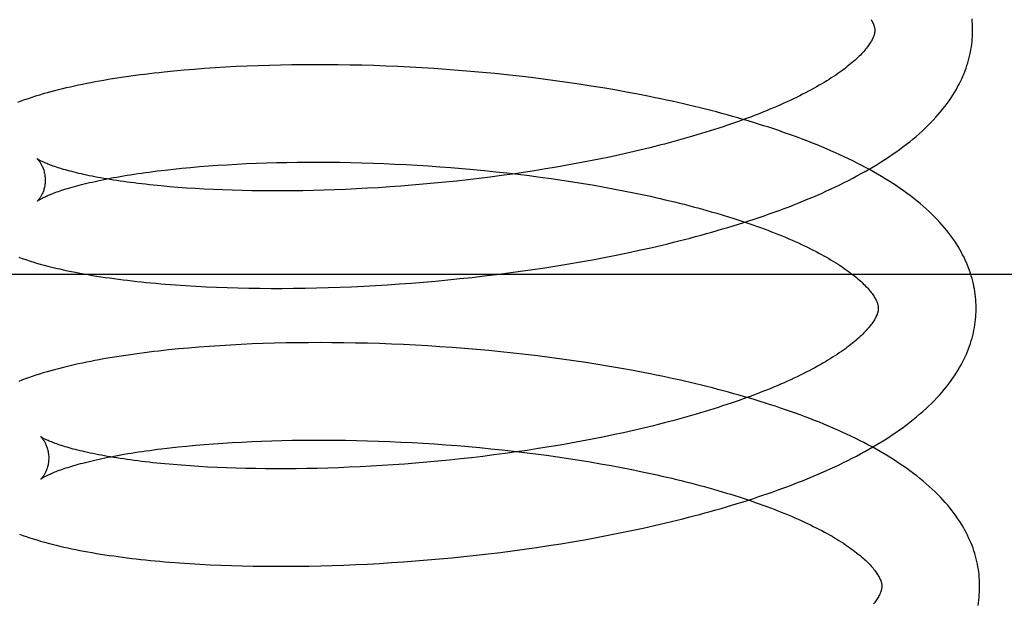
# Model space of a CAD drawing. Header units: inches. Extents: x 0 to 184, y 0 to 119.
# Tile 18 of 101: x 34.002 to 34.203, y 45.078 to 45.198. Entities that reach past the tile are written whole.
import ezdxf

# ---------------------------------------------------------------- set-up
doc = ezdxf.new("R2010")
doc.units = ezdxf.units.IN
doc.header["$LTSCALE"] = 10.121375
doc.header["$MEASUREMENT"] = 0
doc.linetypes.add('HIDDEN', pattern=[0.2, 0.1, -0.1])
doc.layers.add('DEFAULT_2', color=8, linetype='HIDDEN')

msp = doc.modelspace()

# ---------------------------------------------------------------- linework, layer by layer
at = {"layer": 'DEFAULT_2', "color": 8, "linetype": 'HIDDEN'}
for p, q in [((34.03311, 45.18718), (34.03109, 45.18698)), ((34.03517, 45.18738), (34.03311, 45.18718)), ((34.03725, 45.18755), (34.03517, 45.18738)), ((34.03936, 45.18771), (34.03725, 45.18755)), ((34.04151, 45.18786), (34.03936, 45.18771)), ((34.04368, 45.18799), (34.04151, 45.18786)), ((34.04588, 45.18811), (34.04368, 45.18799)), ((34.0481, 45.18821), (34.04588, 45.18811)), ((34.05035, 45.1883), (34.0481, 45.18821)), ((34.05262, 45.18837), (34.05035, 45.1883)), ((34.05492, 45.18843), (34.05262, 45.18837)), ((34.05724, 45.18847), (34.05492, 45.18843)), ((34.05958, 45.18849), (34.05724, 45.18847)), ((34.06193, 45.1885), (34.05958, 45.18849)), ((34.06431, 45.1885), (34.06193, 45.1885)), ((34.0667, 45.18847), (34.06431, 45.1885)), ((34.06911, 45.18843), (34.0667, 45.18847)), ((34.07153, 45.18838), (34.06911, 45.18843)), ((34.07396, 45.18831), (34.07153, 45.18838)), ((34.07641, 45.18822), (34.07396, 45.18831)), ((34.07887, 45.18812), (34.07641, 45.18822)), ((34.08133, 45.188), (34.07887, 45.18812)), ((34.0838, 45.18786), (34.08133, 45.188)), ((34.08628, 45.1877), (34.0838, 45.18786)), ((34.08876, 45.18753), (34.08628, 45.1877)), ((34.09125, 45.18734), (34.08876, 45.18753)), ((34.09373, 45.18714), (34.09125, 45.18734)), ((34.09622, 45.18692), (34.09373, 45.18714)), ((34.09871, 45.18668), (34.09622, 45.18692)), ((34.10119, 45.18642), (34.09871, 45.18668)), ((34.10367, 45.18615), (34.10119, 45.18642)), ((34.10615, 45.18586), (34.10367, 45.18615)), ((34.10862, 45.18555), (34.10615, 45.18586)), ((34.11108, 45.18522), (34.10862, 45.18555)), ((34.11353, 45.18488), (34.11108, 45.18522)), ((34.11597, 45.18452), (34.11353, 45.18488)), ((34.1184, 45.18414), (34.11597, 45.18452)), ((34.12082, 45.18375), (34.1184, 45.18414)), ((34.12323, 45.18334), (34.12082, 45.18375)), ((34.12561, 45.18291), (34.12323, 45.18334)), ((34.12799, 45.18246), (34.12561, 45.18291)), ((34.12838, 45.17104), (34.12633, 45.17056)), ((34.13041, 45.17153), (34.12838, 45.17104)), ((34.11787, 45.16877), (34.1157, 45.16836)), ((34.12002, 45.1692), (34.11787, 45.16877)), ((34.12215, 45.16964), (34.12002, 45.1692)), ((34.12425, 45.17009), (34.12215, 45.16964)), ((34.12633, 45.17056), (34.12425, 45.17009)), ((34.02966, 45.16678), (34.03132, 45.16697)), ((34.03132, 45.16697), (34.03301, 45.16716)), ((34.03301, 45.16716), (34.03475, 45.16734)), ((34.03475, 45.16734), (34.03653, 45.16751)), ((34.03653, 45.16751), (34.03834, 45.16767)), ((34.03834, 45.16767), (34.0402, 45.16781)), ((34.0402, 45.16781), (34.04209, 45.16795)), ((34.04209, 45.16795), (34.04401, 45.16807)), ((34.04401, 45.16807), (34.04597, 45.16818)), ((34.04597, 45.16818), (34.04796, 45.16828)), ((34.04796, 45.16828), (34.04998, 45.16836)), ((34.04998, 45.16836), (34.05203, 45.16843)), ((34.05203, 45.16843), (34.05411, 45.16849)), ((34.05411, 45.16849), (34.05621, 45.16854)), ((34.05621, 45.16854), (34.05834, 45.16857)), ((34.05834, 45.16857), (34.06049, 45.16859)), ((34.06049, 45.16859), (34.06266, 45.16859)), ((34.06266, 45.16859), (34.06485, 45.16858)), ((34.06485, 45.16858), (34.06705, 45.16856)), ((34.06705, 45.16856), (34.06928, 45.16852)), ((34.06928, 45.16852), (34.07152, 45.16846)), ((34.07152, 45.16846), (34.07377, 45.16839)), ((34.07377, 45.16839), (34.07603, 45.16831)), ((34.07603, 45.16831), (34.0783, 45.16821)), ((34.0783, 45.16821), (34.08058, 45.1681)), ((34.08058, 45.1681), (34.08287, 45.16797)), ((34.08287, 45.16797), (34.08516, 45.16782)), ((34.08516, 45.16782), (34.08746, 45.16766)), ((34.08746, 45.16766), (34.08975, 45.16749)), ((34.08975, 45.16749), (34.09205, 45.1673)), ((34.09205, 45.1673), (34.09434, 45.1671)), ((34.09434, 45.1671), (34.09663, 45.16688)), ((34.09663, 45.16688), (34.09892, 45.16664)), ((34.10685, 45.16684), (34.1046, 45.16649)), ((34.10908, 45.1672), (34.10685, 45.16684)), ((34.11131, 45.16757), (34.10908, 45.1672)), ((34.11351, 45.16796), (34.11131, 45.16757)), ((34.1157, 45.16836), (34.11351, 45.16796)), ((34.09093, 45.16473), (34.08864, 45.16449)), ((34.09322, 45.16499), (34.09093, 45.16473)), ((34.09551, 45.16526), (34.09322, 45.16499)), ((34.09779, 45.16555), (34.09551, 45.16526)), ((34.10007, 45.16585), (34.09779, 45.16555)), ((34.09892, 45.16664), (34.1012, 45.16639)), ((34.10234, 45.16616), (34.10007, 45.16585)), ((34.1012, 45.16639), (34.10347, 45.16612)), ((34.1046, 45.16649), (34.10234, 45.16616)), ((34.10347, 45.16612), (34.10574, 45.16584)), ((34.10574, 45.16584), (34.10799, 45.16555)), ((34.10799, 45.16555), (34.11023, 45.16524)), ((34.11023, 45.16524), (34.11245, 45.16492)), ((34.11245, 45.16492), (34.11466, 45.16458)), ((34.03392, 45.16343), (34.0322, 45.16357)), ((34.03568, 45.1633), (34.03392, 45.16343)), ((34.03748, 45.16319), (34.03568, 45.1633)), ((34.03932, 45.16308), (34.03748, 45.16319)), ((34.0412, 45.16299), (34.03932, 45.16308)), ((34.04311, 45.16291), (34.0412, 45.16299)), ((34.04505, 45.16284), (34.04311, 45.16291)), ((34.04703, 45.16279), (34.04505, 45.16284)), ((34.04904, 45.16275), (34.04703, 45.16279)), ((34.05107, 45.16272), (34.04904, 45.16275)), ((34.05314, 45.16271), (34.05107, 45.16272)), ((34.05523, 45.16271), (34.05314, 45.16271)), ((34.05734, 45.16272), (34.05523, 45.16271)), ((34.05948, 45.16275), (34.05734, 45.16272)), ((34.06164, 45.1628), (34.05948, 45.16275)), ((34.06382, 45.16285), (34.06164, 45.1628)), ((34.06602, 45.16293), (34.06382, 45.16285)), ((34.06823, 45.16302), (34.06602, 45.16293)), ((34.07046, 45.16312), (34.06823, 45.16302)), ((34.0727, 45.16324), (34.07046, 45.16312)), ((34.07496, 45.16337), (34.0727, 45.16324)), ((34.07722, 45.16352), (34.07496, 45.16337)), ((34.07949, 45.16368), (34.07722, 45.16352)), ((34.08177, 45.16386), (34.07949, 45.16368)), ((34.08406, 45.16406), (34.08177, 45.16386)), ((34.08635, 45.16427), (34.08406, 45.16406)), ((34.08864, 45.16449), (34.08635, 45.16427)), ((34.11466, 45.16458), (34.11685, 45.16423)), ((34.11685, 45.16423), (34.11902, 45.16386)), ((34.11902, 45.16386), (34.12117, 45.16348)), ((34.12117, 45.16348), (34.12329, 45.16309)), ((34.12329, 45.16309), (34.12539, 45.16268)), ((34.12539, 45.16268), (34.12747, 45.16226)), ((34.12588, 45.15008), (34.12824, 45.15058)), ((34.12824, 45.15058), (34.13059, 45.15111)), ((34.11626, 45.14822), (34.11869, 45.14866)), ((34.11869, 45.14866), (34.1211, 45.14911)), ((34.1211, 45.14911), (34.1235, 45.14959)), ((34.1235, 45.14959), (34.12588, 45.15008)), ((34.10399, 45.14629), (34.10646, 45.14664)), ((34.10646, 45.14664), (34.10892, 45.14701)), ((34.10892, 45.14701), (34.11138, 45.1474)), ((34.11138, 45.1474), (34.11383, 45.1478)), ((34.11383, 45.1478), (34.11626, 45.14822)), ((34.28015, 45.14563), (33.72015, 45.14563)), ((34.08909, 45.14453), (34.09158, 45.14478)), ((34.09158, 45.14478), (34.09406, 45.14505)), ((34.09406, 45.14505), (34.09654, 45.14533)), ((34.09654, 45.14533), (34.09903, 45.14563)), ((34.09903, 45.14563), (34.10151, 45.14595)), ((34.10151, 45.14595), (34.10399, 45.14629)), ((34.03342, 45.14351), (34.03548, 45.14336)), ((34.03548, 45.14336), (34.03757, 45.14324)), ((34.03757, 45.14324), (34.03968, 45.14313)), ((34.03968, 45.14313), (34.04183, 45.14304)), ((34.04183, 45.14304), (34.044, 45.14296)), ((34.044, 45.14296), (34.0462, 45.14289)), ((34.0462, 45.14289), (34.04843, 45.14285)), ((34.04843, 45.14285), (34.05068, 45.14281)), ((34.05068, 45.14281), (34.05296, 45.1428)), ((34.05296, 45.1428), (34.05526, 45.1428)), ((34.05526, 45.1428), (34.05757, 45.14281)), ((34.05757, 45.14281), (34.05991, 45.14285)), ((34.05991, 45.14285), (34.06227, 45.1429)), ((34.06227, 45.1429), (34.06465, 45.14296)), ((34.06465, 45.14296), (34.06704, 45.14304)), ((34.06704, 45.14304), (34.06945, 45.14314)), ((34.06945, 45.14314), (34.07187, 45.14326)), ((34.07187, 45.14326), (34.0743, 45.14339)), ((34.0743, 45.14339), (34.07675, 45.14354)), ((34.07675, 45.14354), (34.0792, 45.1437)), ((34.0792, 45.1437), (34.08167, 45.14388)), ((34.08167, 45.14388), (34.08414, 45.14408)), ((34.08414, 45.14408), (34.08661, 45.1443)), ((34.08661, 45.1443), (34.08909, 45.14453)), ((34.0361, 45.1306), (34.03403, 45.13041)), ((34.03819, 45.13078), (34.0361, 45.1306)), ((34.04032, 45.13094), (34.03819, 45.13078)), ((34.04247, 45.13108), (34.04032, 45.13094)), ((34.04466, 45.13122), (34.04247, 45.13108)), ((34.04687, 45.13133), (34.04466, 45.13122)), ((34.04911, 45.13143), (34.04687, 45.13133)), ((34.05137, 45.13152), (34.04911, 45.13143)), ((34.05366, 45.13159), (34.05137, 45.13152)), ((34.05597, 45.13164), (34.05366, 45.13159)), ((34.0583, 45.13168), (34.05597, 45.13164)), ((34.06065, 45.1317), (34.0583, 45.13168)), ((34.06302, 45.13171), (34.06065, 45.1317)), ((34.06541, 45.1317), (34.06302, 45.13171)), ((34.06782, 45.13168), (34.06541, 45.1317)), ((34.07024, 45.13163), (34.06782, 45.13168)), ((34.07267, 45.13158), (34.07024, 45.13163)), ((34.07512, 45.1315), (34.07267, 45.13158)), ((34.07758, 45.13141), (34.07512, 45.1315)), ((34.08005, 45.1313), (34.07758, 45.13141)), ((34.08252, 45.13118), (34.08005, 45.1313)), ((34.08501, 45.13104), (34.08252, 45.13118)), ((34.0875, 45.13088), (34.08501, 45.13104)), ((34.08999, 45.1307), (34.0875, 45.13088)), ((34.09249, 45.13051), (34.08999, 45.1307)), ((34.09499, 45.1303), (34.09249, 45.13051)), ((34.03403, 45.13041), (34.032, 45.13021)), ((34.09749, 45.13008), (34.09499, 45.1303)), ((34.09998, 45.12983), (34.09749, 45.13008)), ((34.10248, 45.12957), (34.09998, 45.12983)), ((34.10497, 45.12929), (34.10248, 45.12957)), ((34.10745, 45.12899), (34.10497, 45.12929)), ((34.10993, 45.12868), (34.10745, 45.12899)), ((34.1124, 45.12835), (34.10993, 45.12868)), ((34.11487, 45.128), (34.1124, 45.12835)), ((34.11732, 45.12764), (34.11487, 45.128)), ((34.11975, 45.12725), (34.11732, 45.12764)), ((34.12218, 45.12685), (34.11975, 45.12725)), ((34.12459, 45.12643), (34.12218, 45.12685)), ((34.12698, 45.126), (34.12459, 45.12643)), ((34.13115, 45.11474), (34.12913, 45.11425)), ((34.12077, 45.11241), (34.11862, 45.11199)), ((34.1229, 45.11285), (34.12077, 45.11241)), ((34.125, 45.11331), (34.1229, 45.11285)), ((34.12708, 45.11378), (34.125, 45.11331)), ((34.12913, 45.11425), (34.12708, 45.11378)), ((34.03225, 45.11021), (34.03395, 45.11039)), ((34.03395, 45.11039), (34.0357, 45.11057)), ((34.0357, 45.11057), (34.03749, 45.11074)), ((34.03749, 45.11074), (34.03932, 45.1109)), ((34.03932, 45.1109), (34.04119, 45.11104)), ((34.04119, 45.11104), (34.04309, 45.11117)), ((34.04309, 45.11117), (34.04503, 45.11129)), ((34.04503, 45.11129), (34.047, 45.1114)), ((34.047, 45.1114), (34.04901, 45.1115)), ((34.04901, 45.1115), (34.05104, 45.11158)), ((34.05104, 45.11158), (34.0531, 45.11165)), ((34.0531, 45.11165), (34.05519, 45.11171)), ((34.05519, 45.11171), (34.05731, 45.11175)), ((34.05731, 45.11175), (34.05945, 45.11178)), ((34.05945, 45.11178), (34.06161, 45.1118)), ((34.06161, 45.1118), (34.06379, 45.1118)), ((34.06379, 45.1118), (34.06599, 45.11179)), ((34.06599, 45.11179), (34.06821, 45.11176)), ((34.06821, 45.11176), (34.07045, 45.11172)), ((34.07045, 45.11172), (34.0727, 45.11166)), ((34.0727, 45.11166), (34.07496, 45.11159)), ((34.07496, 45.11159), (34.07723, 45.1115)), ((34.07723, 45.1115), (34.07952, 45.1114)), ((34.07952, 45.1114), (34.08181, 45.11128)), ((34.08181, 45.11128), (34.0841, 45.11115)), ((34.0841, 45.11115), (34.08641, 45.111)), ((34.08641, 45.111), (34.08871, 45.11083)), ((34.08871, 45.11083), (34.09102, 45.11066)), ((34.09102, 45.11066), (34.09332, 45.11046)), ((34.09332, 45.11046), (34.09563, 45.11025)), ((34.10983, 45.11041), (34.10759, 45.11005)), ((34.11205, 45.11078), (34.10983, 45.11041)), ((34.11426, 45.11117), (34.11205, 45.11078)), ((34.11645, 45.11157), (34.11426, 45.11117)), ((34.11862, 45.11199), (34.11645, 45.11157)), ((34.03058, 45.11001), (34.03225, 45.11021)), ((34.09625, 45.10847), (34.09397, 45.1082)), ((34.09563, 45.11025), (34.09793, 45.11003)), ((34.09854, 45.10876), (34.09625, 45.10847)), ((34.09793, 45.11003), (34.10022, 45.10979)), ((34.10082, 45.10906), (34.09854, 45.10876)), ((34.10022, 45.10979), (34.10251, 45.10953)), ((34.10308, 45.10937), (34.10082, 45.10906)), ((34.10251, 45.10953), (34.10479, 45.10926)), ((34.10534, 45.1097), (34.10308, 45.10937)), ((34.10479, 45.10926), (34.10706, 45.10898)), ((34.10759, 45.11005), (34.10534, 45.1097)), ((34.10706, 45.10898), (34.10931, 45.10868)), ((34.10931, 45.10868), (34.11156, 45.10836)), ((34.11156, 45.10836), (34.11378, 45.10803)), ((34.03465, 45.10664), (34.03293, 45.10678)), ((34.03641, 45.10651), (34.03465, 45.10664)), ((34.03822, 45.1064), (34.03641, 45.10651)), ((34.04005, 45.10629), (34.03822, 45.1064)), ((34.04193, 45.1062), (34.04005, 45.10629)), ((34.0712, 45.10633), (34.06897, 45.10623)), ((34.07344, 45.10645), (34.0712, 45.10633)), ((34.0757, 45.10658), (34.07344, 45.10645)), ((34.07796, 45.10673), (34.0757, 45.10658)), ((34.08024, 45.10689), (34.07796, 45.10673)), ((34.08252, 45.10707), (34.08024, 45.10689)), ((34.0848, 45.10727), (34.08252, 45.10707)), ((34.08709, 45.10748), (34.0848, 45.10727)), ((34.08938, 45.1077), (34.08709, 45.10748)), ((34.09168, 45.10795), (34.08938, 45.1077)), ((34.09397, 45.1082), (34.09168, 45.10795)), ((34.11378, 45.10803), (34.116, 45.10769)), ((34.116, 45.10769), (34.11819, 45.10733)), ((34.11819, 45.10733), (34.12036, 45.10696)), ((34.12036, 45.10696), (34.12251, 45.10657)), ((34.12251, 45.10657), (34.12464, 45.10617)), ((34.04384, 45.10612), (34.04193, 45.1062)), ((34.04579, 45.10605), (34.04384, 45.10612)), ((34.04777, 45.106), (34.04579, 45.10605)), ((34.04977, 45.10596), (34.04777, 45.106)), ((34.05181, 45.10593), (34.04977, 45.10596)), ((34.05388, 45.10592), (34.05181, 45.10593)), ((34.05597, 45.10592), (34.05388, 45.10592)), ((34.05808, 45.10593), (34.05597, 45.10592)), ((34.06022, 45.10596), (34.05808, 45.10593)), ((34.06238, 45.106), (34.06022, 45.10596)), ((34.06456, 45.10606), (34.06238, 45.106)), ((34.06676, 45.10614), (34.06456, 45.10606)), ((34.06897, 45.10623), (34.06676, 45.10614)), ((34.12464, 45.10617), (34.12674, 45.10576)), ((34.12674, 45.10576), (34.12882, 45.10534)), ((34.12903, 45.09381), (34.13138, 45.09433)), ((34.11949, 45.09188), (34.1219, 45.09234)), ((34.1219, 45.09234), (34.12429, 45.09281)), ((34.12429, 45.09281), (34.12667, 45.0933)), ((34.12667, 45.0933), (34.12903, 45.09381)), ((34.10727, 45.08986), (34.10974, 45.09023)), ((34.10974, 45.09023), (34.11219, 45.09062)), ((34.11219, 45.09062), (34.11463, 45.09102)), ((34.11463, 45.09102), (34.11707, 45.09144)), ((34.11707, 45.09144), (34.11949, 45.09188)), ((34.0924, 45.088), (34.09489, 45.08827)), ((34.09489, 45.08827), (34.09737, 45.08855)), ((34.09737, 45.08855), (34.09985, 45.08885)), ((34.09985, 45.08885), (34.10233, 45.08917)), ((34.10233, 45.08917), (34.1048, 45.08951)), ((34.1048, 45.08951), (34.10727, 45.08986)), ((34.03427, 45.0867), (34.03633, 45.08657)), ((34.03633, 45.08657), (34.03841, 45.08644)), ((34.03841, 45.08644), (34.04053, 45.08633)), ((34.04053, 45.08633), (34.04268, 45.08624)), ((34.04268, 45.08624), (34.04485, 45.08616)), ((34.04485, 45.08616), (34.04705, 45.0861)), ((34.06312, 45.08611), (34.06549, 45.08617)), ((34.06549, 45.08617), (34.06788, 45.08626)), ((34.06788, 45.08626), (34.07029, 45.08636)), ((34.07029, 45.08636), (34.07271, 45.08647)), ((34.07271, 45.08647), (34.07514, 45.0866)), ((34.07514, 45.0866), (34.07759, 45.08675)), ((34.07759, 45.08675), (34.08004, 45.08692)), ((34.08004, 45.08692), (34.0825, 45.0871)), ((34.0825, 45.0871), (34.08497, 45.0873)), ((34.08497, 45.0873), (34.08744, 45.08752)), ((34.08744, 45.08752), (34.08992, 45.08775)), ((34.08992, 45.08775), (34.0924, 45.088)), ((34.04705, 45.0861), (34.04928, 45.08605)), ((34.04928, 45.08605), (34.05153, 45.08602)), ((34.05153, 45.08602), (34.0538, 45.08601)), ((34.0538, 45.08601), (34.0561, 45.08601)), ((34.0561, 45.08601), (34.05842, 45.08602)), ((34.05842, 45.08602), (34.06076, 45.08606)), ((34.06076, 45.08606), (34.06312, 45.08611))]:
    msp.add_line(p, q, dxfattribs=at)
for points in [[(34.17565, 45.19774), (34.17576, 45.19755), (34.17586, 45.19737), (34.17595, 45.19719), (34.17603, 45.19702), (34.17611, 45.19686), (34.17617, 45.1967), (34.17622, 45.19655), (34.17627, 45.1964), (34.17631, 45.19626), (34.17634, 45.19613), (34.17637, 45.19601), (34.17639, 45.19589), (34.1764, 45.19577), (34.17641, 45.19565), (34.17641, 45.19555)], [(34.19641, 45.1958), (34.1964, 45.19626), (34.19638, 45.19679), (34.19634, 45.19733), (34.19629, 45.19786)], [(34.17641, 45.19555), (34.17641, 45.19545), (34.1764, 45.19533), (34.17639, 45.19521), (34.17638, 45.19509), (34.17636, 45.19496), (34.17633, 45.19483), (34.17629, 45.19469), (34.17625, 45.19455), (34.1762, 45.19439), (34.17614, 45.19423), (34.17607, 45.19407), (34.17599, 45.19389), (34.17591, 45.19371), (34.17581, 45.19353), (34.17571, 45.19334), (34.17559, 45.19315), (34.17547, 45.19295), (34.17534, 45.19275), (34.1752, 45.19254), (34.17505, 45.19233), (34.17489, 45.19212), (34.17472, 45.1919), (34.17454, 45.19167), (34.17435, 45.19144), (34.17415, 45.19121), (34.17393, 45.19097), (34.1737, 45.19073), (34.17347, 45.19048), (34.17322, 45.19023), (34.17295, 45.18997), (34.17268, 45.18972), (34.17239, 45.18945), (34.1721, 45.18919), (34.17179, 45.18892), (34.17146, 45.18865), (34.17113, 45.18838), (34.17078, 45.1881), (34.17042, 45.18782), (34.17005, 45.18754), (34.16966, 45.18725), (34.16926, 45.18696), (34.16884, 45.18667), (34.16841, 45.18638), (34.16797, 45.18608), (34.16752, 45.18579), (34.16705, 45.18549), (34.16657, 45.18519), (34.16608, 45.18489), (34.16557, 45.18459), (34.16505, 45.18429), (34.16452, 45.18398), (34.16398, 45.18368), (34.16342, 45.18337), (34.16284, 45.18306), (34.16226, 45.18276), (34.16166, 45.18245), (34.16105, 45.18214), (34.16042, 45.18183), (34.15978, 45.18153), (34.15913, 45.18122), (34.15847, 45.18091), (34.1578, 45.18061), (34.15711, 45.1803), (34.15641, 45.17999), (34.1557, 45.17969), (34.15498, 45.17939), (34.15424, 45.17908), (34.1535, 45.17878), (34.15274, 45.17848), (34.15197, 45.17818), (34.15118, 45.17788), (34.15039, 45.17758), (34.14959, 45.17728), (34.14877, 45.17699), (34.14794, 45.1767), (34.14711, 45.17641), (34.14626, 45.17612), (34.1454, 45.17583), (34.14453, 45.17554), (34.14366, 45.17526), (34.14277, 45.17498), (34.14187, 45.1747), (34.14096, 45.17442), (34.14005, 45.17414), (34.13912, 45.17387), (34.13819, 45.1736), (34.13724, 45.17333), (34.13629, 45.17307), (34.13533, 45.1728), (34.13436, 45.17254), (34.13339, 45.17229), (34.1324, 45.17203), (34.13141, 45.17178), (34.13041, 45.17153)], [(34.13059, 45.15111), (34.13175, 45.15137), (34.13291, 45.15165), (34.13407, 45.15192), (34.13522, 45.15221), (34.13636, 45.15249), (34.1375, 45.15278), (34.13864, 45.15307), (34.13976, 45.15337), (34.14088, 45.15368), (34.142, 45.15398), (34.14311, 45.15429), (34.14421, 45.15461), (34.1453, 45.15493), (34.14639, 45.15525), (34.14748, 45.15558), (34.14855, 45.15592), (34.14962, 45.15625), (34.15068, 45.1566), (34.15173, 45.15694), (34.15277, 45.15729), (34.15381, 45.15765), (34.15484, 45.15801), (34.15586, 45.15837), (34.15688, 45.15874), (34.15788, 45.15912), (34.15888, 45.15949), (34.15987, 45.15988), (34.16085, 45.16027), (34.16182, 45.16066), (34.16279, 45.16106), (34.16374, 45.16146), (34.16469, 45.16187), (34.16562, 45.16228), (34.16655, 45.1627), (34.16747, 45.16312), (34.16838, 45.16355), (34.16928, 45.16398), (34.17017, 45.16442), (34.17104, 45.16487), (34.17191, 45.16532), (34.17277, 45.16577), (34.17362, 45.16624), (34.17446, 45.1667), (34.17528, 45.16718), (34.17609, 45.16765), (34.1769, 45.16814), (34.17769, 45.16863), (34.17847, 45.16913), (34.17923, 45.16963), (34.17999, 45.17014), (34.18073, 45.17065), (34.18145, 45.17117), (34.18216, 45.1717), (34.18286, 45.17223), (34.18354, 45.17276), (34.1842, 45.1733), (34.18485, 45.17385), (34.18548, 45.1744), (34.1861, 45.17495), (34.18669, 45.17551), (34.18727, 45.17607), (34.18783, 45.17663), (34.18837, 45.17719), (34.18889, 45.17776), (34.18939, 45.17832), (34.18987, 45.17889), (34.19033, 45.17945), (34.19078, 45.18002), (34.1912, 45.18058), (34.1916, 45.18115), (34.19199, 45.18171), (34.19235, 45.18227), (34.1927, 45.18283), (34.19303, 45.18339), (34.19334, 45.18395), (34.19364, 45.18451), (34.19392, 45.18506), (34.19418, 45.18561), (34.19442, 45.18616), (34.19465, 45.18671), (34.19487, 45.18726), (34.19507, 45.1878), (34.19525, 45.18835), (34.19542, 45.18889), (34.19558, 45.18944), (34.19572, 45.18998), (34.19585, 45.19052), (34.19597, 45.19106), (34.19607, 45.1916), (34.19616, 45.19214), (34.19623, 45.19267), (34.19629, 45.19321), (34.19634, 45.19375), (34.19638, 45.19429), (34.1964, 45.19482), (34.19641, 45.19536), (34.19641, 45.1958)], [(34.03109, 45.18698), (34.03009, 45.18687), (34.0291, 45.18676), (34.02812, 45.18665), (34.02715, 45.18653), (34.02618, 45.1864), (34.02523, 45.18628), (34.02428, 45.18615), (34.02334, 45.18602), (34.02241, 45.18588), (34.02149, 45.18574), (34.02058, 45.18559), (34.01968, 45.18545), (34.01878, 45.1853), (34.01789, 45.18514), (34.01702, 45.18498), (34.01615, 45.18482), (34.01528, 45.18465), (34.01443, 45.18448), (34.01359, 45.1843), (34.01275, 45.18412), (34.01193, 45.18394), (34.01111, 45.18375), (34.0103, 45.18356), (34.00951, 45.18336), (34.00872, 45.18316), (34.00793, 45.18295), (34.00716, 45.18274), (34.00638, 45.18252), (34.00561, 45.18229), (34.00484, 45.18205), (34.00407, 45.1818), (34.00331, 45.18155), (34.00257, 45.18129), (34.00184, 45.18103), (34.00114, 45.18076)], [(34.19713, 45.13901), (34.19712, 45.13946), (34.1971, 45.14), (34.19706, 45.14053), (34.19701, 45.14107), (34.19695, 45.1416), (34.19687, 45.14214), (34.19678, 45.14267), (34.19668, 45.14321), (34.19657, 45.14375), (34.19644, 45.14428), (34.1963, 45.14482), (34.19614, 45.14536), (34.19597, 45.14589), (34.19579, 45.14643), (34.19559, 45.14697), (34.19538, 45.14751), (34.19515, 45.14805), (34.1949, 45.14859), (34.19465, 45.14914), (34.19437, 45.14968), (34.19408, 45.15023), (34.19377, 45.15077), (34.19344, 45.15132), (34.1931, 45.15187), (34.19274, 45.15242), (34.19236, 45.15298), (34.19196, 45.15353), (34.19155, 45.15408), (34.19111, 45.15463), (34.19065, 45.15519), (34.19018, 45.15574), (34.18969, 45.15629), (34.18917, 45.15685), (34.18864, 45.1574), (34.18809, 45.15795), (34.18751, 45.15849), (34.18692, 45.15904), (34.18632, 45.15958), (34.18569, 45.16011), (34.18505, 45.16064), (34.18439, 45.16117), (34.18371, 45.16169), (34.18302, 45.16221), (34.18231, 45.16272), (34.18159, 45.16323), (34.18085, 45.16373), (34.1801, 45.16423), (34.17934, 45.16472), (34.17856, 45.1652), (34.17777, 45.16568), (34.17697, 45.16615), (34.17616, 45.16661), (34.17533, 45.16707), (34.1745, 45.16752), (34.17365, 45.16797), (34.17279, 45.1684), (34.17193, 45.16884), (34.17105, 45.16927), (34.17016, 45.16969), (34.16926, 45.1701), (34.16836, 45.17051), (34.16744, 45.17092), (34.16651, 45.17132), (34.16558, 45.17171), (34.16463, 45.1721), (34.16368, 45.17249), (34.16272, 45.17287), (34.16174, 45.17324), (34.16076, 45.17361), (34.15977, 45.17397), (34.15878, 45.17433), (34.15777, 45.17468), (34.15676, 45.17503), (34.15574, 45.17537), (34.15471, 45.17571), (34.15368, 45.17604), (34.15263, 45.17637), (34.15158, 45.1767), (34.15052, 45.17702), (34.14946, 45.17733), (34.14838, 45.17764), (34.1473, 45.17795), (34.14621, 45.17825), (34.14512, 45.17855), (34.14402, 45.17884), (34.14291, 45.17913), (34.1418, 45.17941), (34.14068, 45.17969), (34.13955, 45.17996), (34.13842, 45.18023), (34.13728, 45.1805), (34.13614, 45.18076), (34.13499, 45.18102), (34.13383, 45.18127), (34.13267, 45.18152), (34.13151, 45.18176), (34.13034, 45.182), (34.12799, 45.18246)], [(34.0051, 45.16931), (34.00509, 45.16932), (34.00508, 45.16933), (34.00509, 45.16932), (34.0051, 45.16931), (34.00512, 45.16929), (34.00515, 45.16927), (34.00518, 45.16924), (34.00522, 45.1692), (34.00526, 45.16915), (34.00531, 45.1691), (34.00536, 45.16904), (34.00542, 45.16898), (34.00548, 45.1689), (34.00555, 45.16882), (34.00561, 45.16873), (34.00568, 45.16863), (34.00575, 45.16852), (34.00583, 45.16841), (34.0059, 45.16828), (34.00598, 45.16815), (34.00606, 45.168), (34.00613, 45.16785), (34.00621, 45.16769), (34.00628, 45.16751), (34.00636, 45.16732), (34.00642, 45.16713), (34.00649, 45.16692), (34.00655, 45.16671), (34.00661, 45.16648), (34.00666, 45.16625), (34.0067, 45.166), (34.00673, 45.16575), (34.00676, 45.1655), (34.00678, 45.16524), (34.00679, 45.165)], [(34.0322, 45.16357), (34.03052, 45.16372), (34.0297, 45.1638), (34.02889, 45.16388), (34.02809, 45.16397), (34.0273, 45.16406), (34.02652, 45.16414), (34.02576, 45.16424), (34.025, 45.16433), (34.02426, 45.16442), (34.02353, 45.16452), (34.02282, 45.16462), (34.02211, 45.16472), (34.02142, 45.16483), (34.02074, 45.16493), (34.02008, 45.16504), (34.01943, 45.16515), (34.01879, 45.16526), (34.01817, 45.16537), (34.01756, 45.16548), (34.01696, 45.16559), (34.01638, 45.16571), (34.01581, 45.16582), (34.01526, 45.16594), (34.01472, 45.16606), (34.0142, 45.16617), (34.01369, 45.16629), (34.01319, 45.16641), (34.01271, 45.16653), (34.01225, 45.16665), (34.0118, 45.16676), (34.01136, 45.16688), (34.01094, 45.167), (34.01054, 45.16711), (34.01015, 45.16723), (34.00978, 45.16734), (34.00942, 45.16746), (34.00908, 45.16757), (34.00875, 45.16768), (34.00844, 45.16779), (34.00814, 45.16789), (34.00786, 45.168), (34.00759, 45.1681), (34.00734, 45.1682), (34.00711, 45.1683), (34.00689, 45.16839), (34.00668, 45.16848), (34.00649, 45.16856), (34.00631, 45.16865), (34.00614, 45.16873), (34.00599, 45.1688), (34.00585, 45.16887), (34.00572, 45.16894), (34.00561, 45.169), (34.00551, 45.16906), (34.00542, 45.16911), (34.00534, 45.16915), (34.00528, 45.1692), (34.00522, 45.16923), (34.00517, 45.16926), (34.00514, 45.16929), (34.00511, 45.16931), (34.0051, 45.16931)], [(34.00519, 45.16063), (34.0052, 45.16064), (34.00522, 45.16065), (34.00525, 45.16067), (34.00528, 45.1607), (34.00533, 45.16073), (34.00538, 45.16077), (34.00545, 45.16081), (34.00553, 45.16086), (34.00561, 45.16091), (34.00571, 45.16097), (34.00583, 45.16104), (34.00595, 45.1611), (34.00609, 45.16118), (34.00624, 45.16126), (34.0064, 45.16134), (34.00658, 45.16143), (34.00677, 45.16152), (34.00697, 45.16161), (34.00719, 45.16171), (34.00743, 45.16181), (34.00767, 45.16192), (34.00794, 45.16203), (34.00822, 45.16214), (34.00851, 45.16225), (34.00882, 45.16237), (34.00914, 45.16249), (34.00948, 45.16261), (34.00984, 45.16273), (34.01021, 45.16285), (34.01059, 45.16298), (34.011, 45.16311), (34.01141, 45.16323), (34.01184, 45.16336), (34.01229, 45.16349), (34.01275, 45.16362), (34.01323, 45.16375), (34.01372, 45.16388), (34.01423, 45.16401), (34.01475, 45.16414), (34.01528, 45.16427), (34.01583, 45.1644), (34.0164, 45.16453), (34.01698, 45.16466), (34.01757, 45.16479), (34.01818, 45.16492), (34.0188, 45.16505), (34.01943, 45.16517), (34.02008, 45.1653), (34.02074, 45.16542), (34.02142, 45.16554), (34.0221, 45.16566), (34.02281, 45.16578), (34.02352, 45.1659), (34.02424, 45.16602), (34.02498, 45.16613), (34.02573, 45.16624), (34.0265, 45.16635), (34.02727, 45.16646), (34.02806, 45.16657), (34.02886, 45.16667), (34.02966, 45.16678)], [(34.00679, 45.165), (34.00678, 45.16476), (34.00677, 45.1645), (34.00675, 45.16424), (34.00673, 45.16399), (34.00669, 45.16375), (34.00665, 45.16351), (34.00659, 45.16328), (34.00654, 45.16307), (34.00648, 45.16286), (34.00641, 45.16266), (34.00635, 45.16247), (34.00628, 45.1623), (34.0062, 45.16213), (34.00613, 45.16197), (34.00606, 45.16183), (34.00599, 45.16169), (34.00591, 45.16156), (34.00584, 45.16145), (34.00577, 45.16134), (34.00571, 45.16124), (34.00564, 45.16115), (34.00558, 45.16106), (34.00552, 45.16099), (34.00547, 45.16092), (34.00541, 45.16086), (34.00537, 45.16081), (34.00533, 45.16076), (34.00529, 45.16072), (34.00526, 45.16069), (34.00523, 45.16066), (34.00521, 45.16064), (34.0052, 45.16063), (34.00519, 45.16063)], [(34.12747, 45.16226), (34.12952, 45.16183), (34.13053, 45.16161), (34.13154, 45.16138), (34.13254, 45.16115), (34.13353, 45.16092), (34.13451, 45.16069), (34.13549, 45.16046), (34.13646, 45.16022), (34.13741, 45.15998), (34.13836, 45.15973), (34.1393, 45.15949), (34.14024, 45.15924), (34.14116, 45.15898), (34.14207, 45.15873), (34.14298, 45.15847), (34.14387, 45.15821), (34.14476, 45.15795), (34.14563, 45.15769), (34.1465, 45.15742), (34.14735, 45.15715), (34.1482, 45.15688), (34.14903, 45.15661), (34.14985, 45.15634), (34.15066, 45.15606), (34.15146, 45.15578), (34.15225, 45.15551), (34.15303, 45.15523), (34.1538, 45.15494), (34.15455, 45.15466), (34.1553, 45.15438), (34.15603, 45.15409), (34.15674, 45.1538), (34.15745, 45.15352), (34.15814, 45.15323), (34.15883, 45.15294), (34.1595, 45.15265), (34.16015, 45.15236), (34.1608, 45.15207), (34.16143, 45.15177), (34.16205, 45.15148), (34.16266, 45.15119), (34.16325, 45.1509), (34.16383, 45.15061), (34.1644, 45.15031), (34.16495, 45.15002), (34.16549, 45.14973), (34.16602, 45.14944), (34.16653, 45.14915), (34.16703, 45.14887), (34.16752, 45.14858), (34.16799, 45.14829), (34.16845, 45.14801), (34.1689, 45.14773), (34.16934, 45.14745), (34.16976, 45.14717), (34.17017, 45.14689), (34.17056, 45.14661), (34.17095, 45.14634), (34.17131, 45.14606), (34.17167, 45.1458), (34.17201, 45.14553), (34.17234, 45.14527), (34.17266, 45.14501), (34.17296, 45.14475), (34.17326, 45.14449), (34.17354, 45.14424), (34.1738, 45.144), (34.17406, 45.14375), (34.1743, 45.14351), (34.17454, 45.14327), (34.17476, 45.14304), (34.17497, 45.14281), (34.17516, 45.14259), (34.17535, 45.14237), (34.17553, 45.14215), (34.17569, 45.14194), (34.17585, 45.14174), (34.17599, 45.14153), (34.17613, 45.14133), (34.17626, 45.14114), (34.17637, 45.14095), (34.17648, 45.14076), (34.17658, 45.14058), (34.17667, 45.1404), (34.17675, 45.14023), (34.17683, 45.14007), (34.17689, 45.13991), (34.17694, 45.13976), (34.17699, 45.13961), (34.17703, 45.13947), (34.17706, 45.13934), (34.17709, 45.13922), (34.17711, 45.1391), (34.17712, 45.13898), (34.17713, 45.13886), (34.17713, 45.13876)], [(34.00141, 45.14915), (34.00209, 45.14891), (34.0028, 45.14867), (34.00352, 45.14843), (34.00426, 45.1482), (34.00502, 45.14798), (34.00579, 45.14776), (34.00657, 45.14755), (34.00736, 45.14734), (34.00816, 45.14714), (34.00895, 45.14695), (34.00975, 45.14676), (34.01056, 45.14658), (34.01137, 45.14641), (34.01218, 45.14624), (34.01301, 45.14608), (34.01385, 45.14592), (34.01469, 45.14576), (34.01555, 45.14561), (34.01641, 45.14546), (34.01729, 45.14532), (34.01817, 45.14518), (34.01906, 45.14505), (34.01995, 45.14492), (34.02086, 45.14479), (34.02177, 45.14467), (34.0227, 45.14455), (34.02363, 45.14444), (34.02457, 45.14433), (34.02552, 45.14422), (34.02648, 45.14412), (34.02745, 45.14402), (34.02842, 45.14392), (34.02941, 45.14383), (34.0304, 45.14374), (34.0314, 45.14366), (34.03342, 45.14351)], [(34.17713, 45.13876), (34.17713, 45.13865), (34.17713, 45.13854), (34.17711, 45.13842), (34.1771, 45.1383), (34.17708, 45.13817), (34.17705, 45.13804), (34.17701, 45.1379), (34.17697, 45.13776), (34.17692, 45.1376), (34.17686, 45.13744), (34.17679, 45.13728), (34.17671, 45.1371), (34.17663, 45.13693), (34.17653, 45.13674), (34.17643, 45.13655), (34.17632, 45.13636), (34.1762, 45.13616), (34.17607, 45.13596), (34.17593, 45.13576), (34.17578, 45.13555), (34.17562, 45.13533), (34.17545, 45.13511), (34.17527, 45.13489), (34.17508, 45.13466), (34.17487, 45.13443), (34.17466, 45.13419), (34.17443, 45.13395), (34.1742, 45.1337), (34.17395, 45.13345), (34.17368, 45.13319), (34.17341, 45.13293), (34.17312, 45.13267), (34.17283, 45.13241), (34.17252, 45.13214), (34.1722, 45.13187), (34.17186, 45.13159), (34.17151, 45.13132), (34.17115, 45.13104), (34.17078, 45.13075), (34.17039, 45.13047), (34.16999, 45.13018), (34.16957, 45.12989), (34.16915, 45.1296), (34.16871, 45.1293), (34.16825, 45.12901), (34.16779, 45.12871), (34.16731, 45.12841), (34.16682, 45.12811), (34.16631, 45.12781), (34.16579, 45.1275), (34.16526, 45.1272), (34.16471, 45.1269), (34.16415, 45.12659), (34.16358, 45.12628), (34.16299, 45.12597), (34.1624, 45.12567), (34.16178, 45.12536), (34.16116, 45.12505), (34.16052, 45.12474), (34.15988, 45.12444), (34.15921, 45.12413), (34.15854, 45.12382), (34.15785, 45.12352), (34.15715, 45.12321), (34.15644, 45.12291), (34.15572, 45.1226), (34.15499, 45.1223), (34.15424, 45.122), (34.15348, 45.1217), (34.15271, 45.1214), (34.15193, 45.1211), (34.15113, 45.1208), (34.15033, 45.1205), (34.14952, 45.12021), (34.14869, 45.11991), (34.14785, 45.11962), (34.14701, 45.11933), (34.14615, 45.11904), (34.14528, 45.11876), (34.1444, 45.11847), (34.14351, 45.11819), (34.14262, 45.11791), (34.14171, 45.11764), (34.14079, 45.11736), (34.13987, 45.11709), (34.13893, 45.11682), (34.13799, 45.11655), (34.13704, 45.11628), (34.13608, 45.11602), (34.13511, 45.11576), (34.13413, 45.1155), (34.13315, 45.11525), (34.13215, 45.11499), (34.13115, 45.11474)], [(34.13138, 45.09433), (34.13254, 45.0946), (34.1337, 45.09487), (34.13486, 45.09515), (34.13601, 45.09543), (34.13715, 45.09572), (34.13829, 45.09601), (34.13942, 45.0963), (34.14054, 45.0966), (34.14166, 45.0969), (34.14278, 45.09721), (34.14388, 45.09752), (34.14499, 45.09783), (34.14608, 45.09815), (34.14717, 45.09848), (34.14825, 45.09881), (34.14932, 45.09914), (34.15039, 45.09948), (34.15145, 45.09982), (34.1525, 45.10017), (34.15354, 45.10052), (34.15458, 45.10087), (34.15561, 45.10123), (34.15663, 45.1016), (34.15764, 45.10197), (34.15864, 45.10234), (34.15964, 45.10272), (34.16063, 45.1031), (34.16161, 45.10349), (34.16258, 45.10388), (34.16354, 45.10428), (34.1645, 45.10468), (34.16544, 45.10509), (34.16638, 45.1055), (34.1673, 45.10592), (34.16822, 45.10635), (34.16913, 45.10677), (34.17003, 45.10721), (34.17091, 45.10765), (34.17179, 45.10809), (34.17266, 45.10854), (34.17352, 45.109), (34.17436, 45.10946), (34.1752, 45.10992), (34.17602, 45.1104), (34.17684, 45.11088), (34.17764, 45.11136), (34.17843, 45.11185), (34.1792, 45.11235), (34.17997, 45.11285), (34.18072, 45.11336), (34.18146, 45.11387), (34.18218, 45.11439), (34.18289, 45.11491), (34.18359, 45.11545), (34.18427, 45.11598), (34.18494, 45.11652), (34.18558, 45.11707), (34.18621, 45.11762), (34.18683, 45.11817), (34.18742, 45.11873), (34.188, 45.11928), (34.18856, 45.11984), (34.18909, 45.12041), (34.18961, 45.12097), (34.19011, 45.12153), (34.19059, 45.1221), (34.19106, 45.12266), (34.1915, 45.12323), (34.19192, 45.12379), (34.19232, 45.12436), (34.19271, 45.12492), (34.19307, 45.12548), (34.19342, 45.12604), (34.19375, 45.1266), (34.19406, 45.12716), (34.19436, 45.12771), (34.19464, 45.12827), (34.1949, 45.12882), (34.19514, 45.12937), (34.19537, 45.12992), (34.19559, 45.13046), (34.19579, 45.13101), (34.19597, 45.13155), (34.19614, 45.1321), (34.1963, 45.13264), (34.19644, 45.13318), (34.19657, 45.13372), (34.19669, 45.13426), (34.19679, 45.1348), (34.19688, 45.13534), (34.19695, 45.13588), (34.19701, 45.13642), (34.19706, 45.13696), (34.1971, 45.13749), (34.19712, 45.13803), (34.19713, 45.13857), (34.19713, 45.13901)], [(34.032, 45.13021), (34.03099, 45.1301), (34.03, 45.12999), (34.02901, 45.12987), (34.02803, 45.12976), (34.02706, 45.12963), (34.0261, 45.12951), (34.02514, 45.12938), (34.0242, 45.12924), (34.02326, 45.12911), (34.02234, 45.12897), (34.02142, 45.12882), (34.02051, 45.12867), (34.01961, 45.12852), (34.01872, 45.12837), (34.01784, 45.12821), (34.01696, 45.12804), (34.0161, 45.12788), (34.01524, 45.12771), (34.01439, 45.12753), (34.01355, 45.12735), (34.01272, 45.12716), (34.0119, 45.12698), (34.01109, 45.12678), (34.01028, 45.12658), (34.00948, 45.12638), (34.00869, 45.12617), (34.00791, 45.12595), (34.00716, 45.12574)], [(34.00716, 45.12574), (34.00638, 45.12551), (34.00561, 45.12527), (34.00486, 45.12503), (34.00412, 45.12479), (34.0034, 45.12454), (34.00271, 45.12429), (34.00204, 45.12404), (34.00138, 45.12378)], [(34.19785, 45.08222), (34.19784, 45.08268), (34.19782, 45.08321), (34.19778, 45.08375), (34.19773, 45.08429), (34.19767, 45.08483), (34.19759, 45.08536), (34.1975, 45.0859), (34.1974, 45.08644), (34.19728, 45.08698), (34.19715, 45.08752), (34.19701, 45.08805), (34.19685, 45.08859), (34.19668, 45.08913), (34.19649, 45.08968), (34.19629, 45.09022), (34.19608, 45.09076), (34.19585, 45.0913), (34.1956, 45.09185), (34.19534, 45.09239), (34.19506, 45.09294), (34.19477, 45.09349), (34.19446, 45.09404), (34.19413, 45.09459), (34.19378, 45.09514), (34.19342, 45.09569), (34.19303, 45.09625), (34.19263, 45.0968), (34.19221, 45.09736), (34.19177, 45.09792), (34.19131, 45.09847), (34.19083, 45.09903), (34.19033, 45.09958), (34.18981, 45.10014), (34.18927, 45.10069), (34.18872, 45.10124), (34.18814, 45.10179), (34.18754, 45.10234), (34.18693, 45.10288), (34.1863, 45.10342), (34.18565, 45.10395), (34.18498, 45.10448), (34.1843, 45.105), (34.1836, 45.10552), (34.18289, 45.10604), (34.18216, 45.10654), (34.18142, 45.10704), (34.18066, 45.10754), (34.17989, 45.10803), (34.17911, 45.10851), (34.17831, 45.10899), (34.1775, 45.10946), (34.17668, 45.10993), (34.17585, 45.11039), (34.17501, 45.11084), (34.17416, 45.11128), (34.1733, 45.11172), (34.17242, 45.11216), (34.17154, 45.11259), (34.17064, 45.11301), (34.16974, 45.11343), (34.16882, 45.11384), (34.1679, 45.11424), (34.16697, 45.11464), (34.16602, 45.11504), (34.16507, 45.11543), (34.16411, 45.11581), (34.16314, 45.11619), (34.16216, 45.11656), (34.16118, 45.11693), (34.16018, 45.11729), (34.15918, 45.11765), (34.15816, 45.118), (34.15714, 45.11835), (34.15612, 45.1187), (34.15508, 45.11903), (34.15404, 45.11937), (34.15299, 45.1197), (34.15193, 45.12002), (34.15086, 45.12034), (34.14979, 45.12065), (34.14871, 45.12096), (34.14762, 45.12127), (34.14652, 45.12157), (34.14542, 45.12187), (34.14431, 45.12216), (34.1432, 45.12245), (34.14208, 45.12273), (34.14095, 45.12301), (34.13982, 45.12328), (34.13868, 45.12355), (34.13753, 45.12381), (34.13638, 45.12408), (34.13522, 45.12433), (34.13406, 45.12458), (34.13289, 45.12483), (34.13172, 45.12507), (34.13054, 45.12531), (34.12936, 45.12554), (34.12698, 45.126)], [(34.00583, 45.11252), (34.00581, 45.11253), (34.0058, 45.11254), (34.00581, 45.11253), (34.00582, 45.11252), (34.00584, 45.1125), (34.00587, 45.11248), (34.0059, 45.11245), (34.00594, 45.11241), (34.00598, 45.11236), (34.00603, 45.11231), (34.00608, 45.11225), (34.00614, 45.11219), (34.0062, 45.11211), (34.00627, 45.11203), (34.00633, 45.11194), (34.0064, 45.11184), (34.00647, 45.11173), (34.00655, 45.11162), (34.00662, 45.11149), (34.0067, 45.11136), (34.00678, 45.11121), (34.00685, 45.11106), (34.00693, 45.11089), (34.007, 45.11072), (34.00708, 45.11053), (34.00715, 45.11034), (34.00721, 45.11013), (34.00727, 45.10991), (34.00733, 45.10969), (34.00738, 45.10946), (34.00742, 45.10921), (34.00746, 45.10896), (34.00748, 45.10871), (34.0075, 45.10845), (34.00751, 45.10821)], [(34.03293, 45.10678), (34.03125, 45.10693), (34.03043, 45.10701), (34.02962, 45.10709), (34.02882, 45.10718), (34.02803, 45.10726), (34.02725, 45.10735), (34.02648, 45.10744), (34.02573, 45.10754), (34.02499, 45.10763), (34.02426, 45.10773), (34.02354, 45.10783), (34.02284, 45.10793), (34.02215, 45.10803), (34.02147, 45.10814), (34.02081, 45.10825), (34.02016, 45.10835), (34.01952, 45.10846), (34.01889, 45.10858), (34.01828, 45.10869), (34.01769, 45.1088), (34.01711, 45.10892), (34.01654, 45.10903), (34.01598, 45.10915), (34.01545, 45.10926), (34.01492, 45.10938), (34.01441, 45.1095), (34.01392, 45.10962), (34.01344, 45.10974), (34.01297, 45.10985), (34.01252, 45.10997), (34.01209, 45.11009), (34.01167, 45.11021), (34.01126, 45.11032), (34.01087, 45.11044), (34.0105, 45.11055), (34.01014, 45.11067), (34.0098, 45.11078), (34.00947, 45.11089), (34.00916, 45.111), (34.00886, 45.1111), (34.00858, 45.11121), (34.00832, 45.11131), (34.00806, 45.11141), (34.00783, 45.1115), (34.00761, 45.1116), (34.0074, 45.11169), (34.00721, 45.11177), (34.00703, 45.11186), (34.00686, 45.11193), (34.00671, 45.11201), (34.00657, 45.11208), (34.00645, 45.11215), (34.00633, 45.11221), (34.00623, 45.11226), (34.00614, 45.11232), (34.00606, 45.11236), (34.006, 45.1124), (34.00594, 45.11244), (34.00589, 45.11247), (34.00586, 45.1125), (34.00583, 45.11252), (34.00583, 45.11252)], [(34.01355, 45.10685), (34.01402, 45.10698), (34.01451, 45.10711), (34.01502, 45.10724), (34.01555, 45.10737), (34.01609, 45.1075), (34.01664, 45.10763), (34.01721, 45.10776), (34.0178, 45.10789), (34.01839, 45.10802), (34.01901, 45.10815), (34.01963, 45.10828), (34.02027, 45.1084), (34.02092, 45.10853), (34.02159, 45.10865), (34.02227, 45.10878), (34.02296, 45.1089), (34.02367, 45.10902), (34.02439, 45.10913), (34.02512, 45.10925), (34.02587, 45.10936), (34.02662, 45.10948), (34.02739, 45.10959), (34.02817, 45.1097), (34.02896, 45.1098), (34.02977, 45.10991), (34.03058, 45.11001)], [(34.00751, 45.10821), (34.0075, 45.10797), (34.00749, 45.10771), (34.00747, 45.10746), (34.00745, 45.10721), (34.00741, 45.10697), (34.00737, 45.10674), (34.00732, 45.10651), (34.00726, 45.1063), (34.00721, 45.10609), (34.00714, 45.10589), (34.00707, 45.10571), (34.00701, 45.10553), (34.00693, 45.10536), (34.00686, 45.10521), (34.00679, 45.10506), (34.00672, 45.10492), (34.00665, 45.1048), (34.00658, 45.10468), (34.00651, 45.10457), (34.00644, 45.10447), (34.00638, 45.10438), (34.00632, 45.10429), (34.00626, 45.10422), (34.0062, 45.10415), (34.00615, 45.10408), (34.0061, 45.10403), (34.00606, 45.10398), (34.00602, 45.10394), (34.00599, 45.10391), (34.00596, 45.10388), (34.00594, 45.10386), (34.00592, 45.10385), (34.00591, 45.10384)], [(34.00591, 45.10384), (34.00592, 45.10384), (34.00593, 45.10385), (34.00595, 45.10387), (34.00599, 45.10389), (34.00603, 45.10392), (34.00608, 45.10396), (34.00614, 45.104), (34.00621, 45.10404), (34.00629, 45.10409), (34.00638, 45.10415), (34.00649, 45.10421), (34.0066, 45.10428), (34.00673, 45.10435), (34.00687, 45.10442), (34.00703, 45.1045), (34.00719, 45.10459), (34.00737, 45.10467), (34.00757, 45.10477), (34.00778, 45.10486), (34.008, 45.10496), (34.00824, 45.10506), (34.00849, 45.10517), (34.00875, 45.10528), (34.00903, 45.10539), (34.00933, 45.1055), (34.00964, 45.10562), (34.00997, 45.10573), (34.01031, 45.10585), (34.01066, 45.10597), (34.01103, 45.1061), (34.01142, 45.10622), (34.01182, 45.10635), (34.01224, 45.10647), (34.01267, 45.1066), (34.01311, 45.10673), (34.01355, 45.10685)], [(34.12882, 45.10534), (34.13087, 45.1049), (34.13188, 45.10468), (34.13289, 45.10445), (34.13389, 45.10422), (34.13488, 45.10399), (34.13586, 45.10375), (34.13683, 45.10351), (34.1378, 45.10327), (34.13875, 45.10303), (34.1397, 45.10278), (34.14064, 45.10253), (34.14157, 45.10228), (34.14249, 45.10202), (34.1434, 45.10177), (34.1443, 45.10151), (34.1452, 45.10124), (34.14608, 45.10098), (34.14695, 45.10071), (34.14781, 45.10045), (34.14866, 45.10018), (34.1495, 45.0999), (34.15033, 45.09963), (34.15115, 45.09935), (34.15196, 45.09907), (34.15275, 45.09879), (34.15354, 45.09851), (34.15431, 45.09823), (34.15507, 45.09795), (34.15582, 45.09766), (34.15655, 45.09737), (34.15728, 45.09709), (34.15799, 45.0968), (34.15869, 45.09651), (34.15938, 45.09622), (34.16006, 45.09593), (34.16072, 45.09563), (34.16137, 45.09534), (34.16201, 45.09505), (34.16263, 45.09476), (34.16324, 45.09446), (34.16384, 45.09417), (34.16443, 45.09388), (34.165, 45.09358), (34.16556, 45.09329), (34.16611, 45.093), (34.16664, 45.09271), (34.16716, 45.09242), (34.16766, 45.09213), (34.16815, 45.09184), (34.16863, 45.09155), (34.16909, 45.09127), (34.16955, 45.09098), (34.16998, 45.0907), (34.17041, 45.09042), (34.17082, 45.09014), (34.17122, 45.08986), (34.17161, 45.08959), (34.17198, 45.08931), (34.17234, 45.08904), (34.17269, 45.08878), (34.17302, 45.08851), (34.17334, 45.08825), (34.17365, 45.08799), (34.17394, 45.08774), (34.17422, 45.08748), (34.17449, 45.08723), (34.17475, 45.08699), (34.175, 45.08675), (34.17523, 45.08651), (34.17546, 45.08627), (34.17567, 45.08604), (34.17587, 45.08582), (34.17605, 45.0856), (34.17623, 45.08538), (34.1764, 45.08517), (34.17656, 45.08496), (34.1767, 45.08476), (34.17684, 45.08456), (34.17697, 45.08436), (34.17709, 45.08417), (34.1772, 45.08398), (34.1773, 45.0838), (34.17739, 45.08362), (34.17747, 45.08345), (34.17754, 45.08328), (34.17761, 45.08312), (34.17766, 45.08297), (34.17771, 45.08282), (34.17775, 45.08269), (34.17778, 45.08255), (34.17781, 45.08243), (34.17783, 45.08231), (34.17784, 45.08219), (34.17785, 45.08207), (34.17785, 45.08197)], [(34.00157, 45.09256), (34.00223, 45.09232), (34.00291, 45.09208), (34.00362, 45.09184), (34.00435, 45.09161), (34.00509, 45.09138), (34.00585, 45.09115), (34.00663, 45.09093), (34.00741, 45.09072), (34.00821, 45.09052), (34.009, 45.09032), (34.0098, 45.09013), (34.0106, 45.08994), (34.0114, 45.08976), (34.01222, 45.08959), (34.01303, 45.08942), (34.01386, 45.08926), (34.01469, 45.0891), (34.01553, 45.08895), (34.01639, 45.0888), (34.01725, 45.08865), (34.01812, 45.08851), (34.01901, 45.08837), (34.0199, 45.08824), (34.0208, 45.08811), (34.0217, 45.08798), (34.02262, 45.08786), (34.02355, 45.08774), (34.02448, 45.08763), (34.02542, 45.08752), (34.02637, 45.08741), (34.02733, 45.08731), (34.02829, 45.08721), (34.02927, 45.08712), (34.03025, 45.08703), (34.03125, 45.08694), (34.03225, 45.08686), (34.03427, 45.0867)], [(34.19751, 45.07802), (34.1976, 45.07856), (34.19767, 45.07909), (34.19773, 45.07963), (34.19778, 45.08017), (34.19782, 45.0807), (34.19784, 45.08124), (34.19785, 45.08178), (34.19785, 45.08222)], [(34.17785, 45.08197), (34.17785, 45.08186), (34.17785, 45.08175), (34.17783, 45.08163), (34.17782, 45.08151), (34.1778, 45.08138), (34.17777, 45.08125), (34.17773, 45.08111), (34.17769, 45.08097), (34.17764, 45.08082), (34.17758, 45.08066), (34.17751, 45.08049), (34.17744, 45.08031), (34.17735, 45.08014), (34.17725, 45.07995), (34.17715, 45.07976), (34.17704, 45.07957), (34.17692, 45.07937), (34.17678, 45.07917), (34.17664, 45.07896), (34.17649, 45.07875), (34.17633, 45.07854), (34.17616, 45.07832)]]:
    msp.add_lwpolyline(points, dxfattribs=at)

doc.saveas('drawing.dxf')
